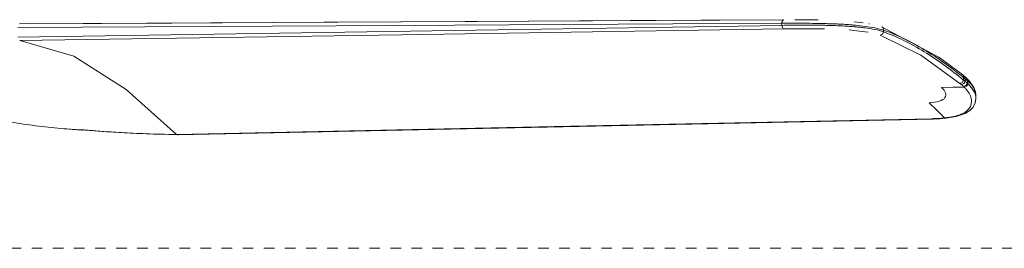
# Model space of a CAD drawing. Header units: millimetres. Extents: x 5811 to 10618, y 166 to 7072.
# Tile 3 of 9: x 6728 to 7008, y 1763 to 1828. Entities that reach past the tile are written whole.
import ezdxf

# ---------------------------------------------------------------- set-up
doc = ezdxf.new("R2010")
doc.units = ezdxf.units.MM
doc.linetypes.add('Dash', pattern=[6, 3, -3])
doc.layers.add('Aparatos eléctricos', color=7, linetype='Continuous', lineweight=9)
doc.layers.add('Lighthing Fixture Dim Grey Dash', color=7, linetype='Dash', lineweight=9, true_color=0xd2d2d2)

# ---------------------------------------------------------------- blocks, each defined once
blk = doc.blocks.new('33820 - 33820 MINI PUNT S White fan with DC motor-683759-Alzado_PDF')
at = {"color": 254, "lineweight": 9, "true_color": 0xcccccc}
for p, q in [((6948.5, 1828.4), (6955.18, 1828.33)), ((6728.04, 1827.19), (6945.32, 1828.38)), ((6944.85, 1826.79), (6944.85, 1827.38)), ((6955.07, 1825.83), (6945.31, 1825.79)), ((6956.93, 1825.8), (6955.08, 1825.83)), ((6965.42, 1827.81), (6967.9, 1827.52)), ((6969.52, 1827.26), (6969.74, 1827.22)), ((6965.28, 1825.37), (6963.97, 1825.48)), ((6969.36, 1824.83), (6965.28, 1825.37)), ((6973.72, 1824.97), (6973.72, 1825.44)), ((6996.27, 1812.73), (6996.69, 1812.39)), ((6996.51, 1811.24), (6996.5, 1811.96)), ((6996.91, 1811.64), (6996.91, 1810.91)), ((6998.23, 1810.92), (6997.36, 1811.81)), ((6997.2, 1809.38), (6997.39, 1809.51)), ((6997.39, 1809.51), (6997.77, 1810.17)), ((6997.57, 1811.08), (6997.57, 1810.34)), ((7000.01, 1806.07), (7000.01, 1806.85)), ((6991.15, 1800.5), (6991.74, 1800.54)), ((6991.42, 1800.39), (6991.4, 1800.39)), ((6987.71, 1800.16), (6772.95, 1795.65)), ((6989.62, 1800.25), (6987.71, 1800.16)), ((6989.62, 1800.25), (6991.37, 1800.39))]:
    blk.add_line(p, q, dxfattribs=at)
at = {"color": 254, "lineweight": 9, "true_color": 0xcccccc, "flags": 128}
for points in [[(6727.6, 1826.19), (6836.22, 1826.79), (6944.85, 1827.38)], [(6944.83, 1826.79), (6901.31, 1826.13), (6857.83, 1825.47), (6814.38, 1824.8), (6770.97, 1824.14), (6727.6, 1823.47)], [(6945.31, 1825.79), (6836.7, 1824.14), (6728.08, 1822.47)], [(6941.92, 1828.36), (6901.7, 1828.15), (6858.14, 1827.91), (6814.69, 1827.67), (6771.32, 1827.43), (6731.47, 1827.21)], [(6973.17, 1826.38), (6989.48, 1817.79), (6996.27, 1812.73)], [(6973.72, 1824.97), (6973.41, 1824.28), (6972.78, 1823.99)], [(6995.46, 1810.31), (6984.3, 1818.33), (6972.78, 1823.99)], [(6728.08, 1822.47), (6743.52, 1818.05), (6758.41, 1808.56), (6772.71, 1795.77)], [(6996.5, 1811.96), (6996.38, 1812.62), (6996.27, 1812.73)], [(6996.69, 1812.39), (6997.2, 1811.94), (6997.35, 1811.82)], [(6990.19, 1809.14), (6993.44, 1809.19), (6996.69, 1809.24)], [(6996.51, 1811.24), (6996.12, 1810.59), (6995.46, 1810.31)], [(6996.91, 1810.91), (6996.83, 1810.98), (6996.75, 1811.05), (6996.67, 1811.11), (6996.59, 1811.18), (6996.51, 1811.24)], [(7000.01, 1806.93), (6999.46, 1809.09), (6998.23, 1810.92)], [(6998.23, 1810.92), (6998.32, 1810.79), (6998.4, 1810.54), (6998.41, 1810.26)], [(7000.01, 1806.05), (6999.8, 1804.74), (6999.21, 1803.56), (6998.25, 1802.55), (6996.94, 1801.72), (6994.36, 1800.85), (6991.47, 1800.4)], [(6991.11, 1800.5), (6988.9, 1802.69), (6986.67, 1804.81)], [(6989.33, 1800.35), (6990.22, 1800.42), (6991.11, 1800.5)], [(6987.48, 1800.26), (6880.09, 1798.02), (6772.71, 1795.77)]]:
    blk.add_lwpolyline(points, dxfattribs=at)
at = {"color": 254, "lineweight": 9, "true_color": 0xcccccc}
for centre, major_axis, ratio, start_param, end_param in [((6971.09, 1807.64), (-27.52, 2.88), 0.375762, 3.633932, 3.66517), ((6977.15, 1808.2), (-21.25, 2.67), 0.369455, 3.594362, 3.616012)]:
    blk.add_ellipse(centre, major_axis=major_axis, ratio=ratio, start_param=start_param, end_param=end_param, dxfattribs=at)
for points, knots in [([(6944.83, 1827.38), (6944.83, 1827.49), (6944.85, 1827.66), (6944.89, 1827.85), (6944.94, 1828.04), (6945.04, 1828.22), (6945.18, 1828.36), (6945.29, 1828.39), (6945.34, 1828.38)], [0, 0, 0, 0, 0.2, 0.3, 0.4, 0.6, 0.8, 1, 1, 1, 1]), ([(6951.89, 1826.85), (6951.34, 1826.85), (6949.09, 1826.84), (6946.7, 1826.82), (6944.85, 1826.79)], [0.8, 0.8, 0.8, 0.8, 0.85, 1, 1, 1, 1]), ([(6944.86, 1827.7), (6944.87, 1827.76), (6944.89, 1827.85), (6944.94, 1828.04), (6945.04, 1828.22), (6945.18, 1828.36), (6945.29, 1828.39), (6945.34, 1828.38)], [0.2, 0.2, 0.2, 0.2, 0.3, 0.4, 0.6, 0.8, 1, 1, 1, 1]), ([(6957.81, 1826.78), (6957.58, 1826.79), (6956.64, 1826.81), (6954.99, 1826.83), (6953.24, 1826.84), (6952.17, 1826.85), (6951.89, 1826.85)], [0.6, 0.6, 0.6, 0.6, 0.625, 0.7, 0.775, 0.7998962, 0.7998962, 0.7998962, 0.7998962]), ([(6957.88, 1827.27), (6957.41, 1827.29), (6956.46, 1827.31), (6954.56, 1827.35), (6953.03, 1827.37), (6951.94, 1827.38)], [0.6, 0.6, 0.6, 0.6, 0.65, 0.7, 0.8, 0.8, 0.8, 0.8]), ([(6963.09, 1826.57), (6962.43, 1826.61), (6961.11, 1826.67), (6959.43, 1826.74), (6958.28, 1826.77), (6957.81, 1826.78)], [0.4, 0.4, 0.4, 0.4, 0.475, 0.55, 0.5999901, 0.5999901, 0.5999901, 0.5999901]), ([(6968.51, 1826.51), (6967.58, 1826.64), (6966.22, 1826.79), (6964.48, 1826.94), (6963.59, 1827.01), (6963.15, 1827.04)], [0.2, 0.2, 0.2, 0.2, 0.3, 0.35, 0.4, 0.4, 0.4, 0.4]), ([(6669.06, 1820.09), (6669.15, 1820.07), (6669.6, 1820), (6670.45, 1819.84), (6671.68, 1819.55), (6673.48, 1819.01), (6675.89, 1818.07), (6678.32, 1816.88), (6680.26, 1815.84), (6681.68, 1815.08), (6683.08, 1814.31), (6685.02, 1813.26), (6687.48, 1811.93), (6690.42, 1810.41), (6694.32, 1808.5), (6699.38, 1806.29), (6705.66, 1804.03), (6711.7, 1802.23), (6718.02, 1800.69), (6723.64, 1799.6), (6728.21, 1798.87), (6731.63, 1798.39), (6735.24, 1797.95), (6738.98, 1797.56), (6741.84, 1797.31), (6743.75, 1797.17), (6744.77, 1797.1), (6745.38, 1797.06), (6745.68, 1797.05), (6746.08, 1797.04), (6745.55, 1797.13), (6745.32, 1797.17), (6747.41, 1796.98), (6749.29, 1796.83), (6752.18, 1796.61), (6756.77, 1796.3), (6763.82, 1795.96), (6769.58, 1795.81), (6772.71, 1795.77)], [0.0936061, 0.0936061, 0.0936061, 0.0936061, 0.0972222, 0.1111111, 0.125, 0.1388889, 0.1666667, 0.1944444, 0.2083333, 0.2222222, 0.2361111, 0.25, 0.2777778, 0.3055556, 0.3333333, 0.3888889, 0.4444444, 0.5, 0.5555556, 0.6111111, 0.6388889, 0.6666667, 0.6944444, 0.7222222, 0.75, 0.7638889, 0.7777778, 0.7847222, 0.7916667, 0.7986111, 0.8333333, 0.875, 0.8888889, 0.9027778, 0.9166667, 0.9444444, 0.9722222, 1, 1, 1, 1]), ([(6996.91, 1811.64), (6996.86, 1811.68), (6996.73, 1811.79), (6996.59, 1811.89), (6996.5, 1811.96)], [0, 0, 0, 0, 0.4, 1, 1, 1, 1]), ([(6996.69, 1809.24), (6996.92, 1809.02), (6997.34, 1808.55), (6998.06, 1807.61), (6998.9, 1805.95), (6998.87, 1804.11), (6997.67, 1802.54), (6996.14, 1801.56), (6994.63, 1801.08), (6993.75, 1800.89), (6993.69, 1800.88)], [0, 0, 0, 0, 0.0625, 0.125, 0.25, 0.5, 0.625, 0.75, 0.875, 0.8830991, 0.8830991, 0.8830991, 0.8830991]), ([(6996.5, 1809.42), (6996.56, 1809.42), (6996.7, 1809.44), (6996.88, 1809.51), (6997.05, 1809.59), (6997.2, 1809.7), (6997.33, 1809.83), (6997.43, 1809.99), (6997.51, 1810.16), (6997.55, 1810.28), (6997.57, 1810.34)], [0, 0, 0, 0, 0.142857, 0.285714, 0.392857, 0.5, 0.642857, 0.75, 0.857143, 1, 1, 1, 1]), ([(6997.57, 1810.34), (6997.6, 1810.32), (6997.67, 1810.26), (6997.73, 1810.2), (6997.77, 1810.17)], [0, 0, 0, 0, 0.4, 1, 1, 1, 1]), ([(6997.77, 1810.17), (6998.03, 1809.89), (6998.45, 1809.43), (6999.03, 1808.69), (6999.43, 1808.09), (6999.78, 1807.38), (7000, 1806.58), (7000.03, 1805.77), (6999.91, 1805.29), (6999.83, 1805.06)], [0, 0, 0, 0, 0.1, 0.15, 0.2, 0.25, 0.3, 0.35, 0.4, 0.4, 0.4, 0.4]), ([(6998.41, 1810.26), (6998.56, 1810.1), (6998.91, 1809.7), (6999.45, 1808.91), (6999.82, 1808.08), (6999.99, 1807.33), (7000.01, 1806.95), (7000, 1806.75)], [0, 0, 0, 0, 0.1, 0.2, 0.3, 0.35, 0.4, 0.4, 0.4, 0.4]), ([(6993.69, 1800.88), (6993.33, 1800.81), (6992.51, 1800.66), (6991.63, 1800.55), (6991.15, 1800.5)], [0.8830992, 0.8830992, 0.8830992, 0.8830992, 0.9375, 1, 1, 1, 1])]:
    blk.add_open_spline(points, degree=3, knots=knots, dxfattribs=at)
for points in [[(6944.83, 1827.38), (6944.83, 1827.49), (6944.84, 1827.6), (6944.86, 1827.7)], [(6944.83, 1826.79), (6944.84, 1826.56), (6944.89, 1826.29), (6944.98, 1826.1)], [(6951.94, 1827.38), (6950.84, 1827.39), (6948.52, 1827.4), (6946.09, 1827.39), (6944.85, 1827.38)], [(6944.98, 1826.1), (6945.07, 1825.91), (6945.2, 1825.81), (6945.31, 1825.79)], [(6963.15, 1827.04), (6962.7, 1827.07), (6961.82, 1827.12), (6960.55, 1827.19), (6959.26, 1827.23), (6958.35, 1827.26), (6957.88, 1827.27)], [(6968.48, 1826.08), (6968.01, 1826.14), (6967.08, 1826.25), (6965.74, 1826.37), (6964.44, 1826.48), (6963.54, 1826.54), (6963.09, 1826.57)], [(6973.72, 1824.97), (6972.99, 1825.22), (6971.32, 1825.65), (6969.42, 1825.95), (6968.48, 1826.08)], [(6973.72, 1825.44), (6972.99, 1825.66), (6971.33, 1826.06), (6969.44, 1826.38), (6968.51, 1826.51)], [(6973.43, 1826.24), (6973.36, 1826.3), (6973.28, 1826.34), (6973.2, 1826.37)], [(6973.6, 1826.02), (6973.56, 1826.11), (6973.5, 1826.18), (6973.43, 1826.24)], [(6973.7, 1825.75), (6973.68, 1825.85), (6973.65, 1825.94), (6973.6, 1826.02)], [(6973.72, 1825.44), (6973.73, 1825.54), (6973.72, 1825.65), (6973.7, 1825.75)], [(6973.72, 1825.44), (6977.63, 1824.08), (6985.35, 1820.27), (6992.82, 1814.9), (6996.5, 1811.96)], [(6996.51, 1811.24), (6992.82, 1814.23), (6985.35, 1819.68), (6977.63, 1823.58), (6973.72, 1824.97)], [(6996.91, 1811.64), (6996.93, 1811.73), (6996.93, 1811.92), (6996.86, 1812.19), (6996.75, 1812.33), (6996.69, 1812.38)], [(6996.73, 1812.11), (6996.78, 1812.08), (6996.82, 1812.04), (6996.86, 1812)], [(6996.86, 1812), (6996.91, 1811.96), (6996.95, 1811.92), (6997, 1811.88)], [(6997.57, 1811.08), (6997.53, 1811.11), (6997.44, 1811.18), (6997.31, 1811.29), (6997.18, 1811.4), (6997.05, 1811.52), (6996.96, 1811.6), (6996.91, 1811.64)], [(6997.57, 1811.08), (6997.58, 1811.14), (6997.59, 1811.27), (6997.56, 1811.48), (6997.49, 1811.66), (6997.38, 1811.8), (6997.28, 1811.87), (6997.23, 1811.9)], [(6986.67, 1804.81), (6987.82, 1804.83), (6989.83, 1805.12), (6991.46, 1806.19), (6991.59, 1807.61), (6990.79, 1808.64), (6990.19, 1809.14)], [(6996.91, 1810.91), (6996.87, 1810.7), (6996.59, 1810.18), (6996.06, 1809.99), (6995.85, 1809.99)], [(6996.5, 1809.42), (6996.39, 1809.52), (6996.18, 1809.71), (6995.96, 1809.89), (6995.85, 1809.99)], [(6996.91, 1810.91), (6996.96, 1810.88), (6997.05, 1810.8), (6997.18, 1810.68), (6997.31, 1810.57), (6997.44, 1810.46), (6997.53, 1810.38), (6997.57, 1810.34)], [(6997.66, 1811.19), (6997.59, 1811.18), (6997.52, 1811.18), (6997.44, 1811.18)], [(6997.51, 1811.35), (6997.56, 1811.3), (6997.61, 1811.24), (6997.66, 1811.19)], [(6998.41, 1810.26), (6998.36, 1810.31), (6998.27, 1810.42), (6998.11, 1810.58), (6997.94, 1810.74), (6997.76, 1810.91), (6997.63, 1811.02), (6997.57, 1811.08)], [(6991.65, 1800.54), (6991.61, 1800.49), (6991.52, 1800.42), (6991.37, 1800.38), (6991.27, 1800.39), (6991.22, 1800.41)], [(6987.48, 1800.26), (6987.79, 1800.27), (6988.42, 1800.29), (6989.03, 1800.33), (6989.33, 1800.35)], [(6987.71, 1800.16), (6987.63, 1800.15), (6987.55, 1800.19), (6987.48, 1800.26)], [(6987.86, 1800.2), (6987.81, 1800.17), (6987.76, 1800.16), (6987.71, 1800.16)], [(6989.62, 1800.25), (6989.52, 1800.24), (6989.42, 1800.28), (6989.33, 1800.35)], [(6989.76, 1800.29), (6989.72, 1800.27), (6989.67, 1800.25), (6989.62, 1800.25)], [(6772.71, 1795.77), (6772.78, 1795.7), (6772.93, 1795.62), (6773.09, 1795.68), (6773.16, 1795.76)]]:
    blk.add_open_spline(points, degree=3, dxfattribs=at)

msp = doc.modelspace()

# ---------------------------------------------------------------- linework, layer by layer
at = {"layer": 'Lighthing Fixture Dim Grey Dash'}
msp.add_line((6593.52, 1763.43), (7333.52, 1763.43), dxfattribs=at)

# ---------------------------------------------------------------- block references
at = {"layer": 'Aparatos eléctricos'}
msp.add_blockref('33820 - 33820 MINI PUNT S White fan with DC motor-683759-Alzado_PDF', (0, 0), dxfattribs=at)

doc.saveas('drawing.dxf')
